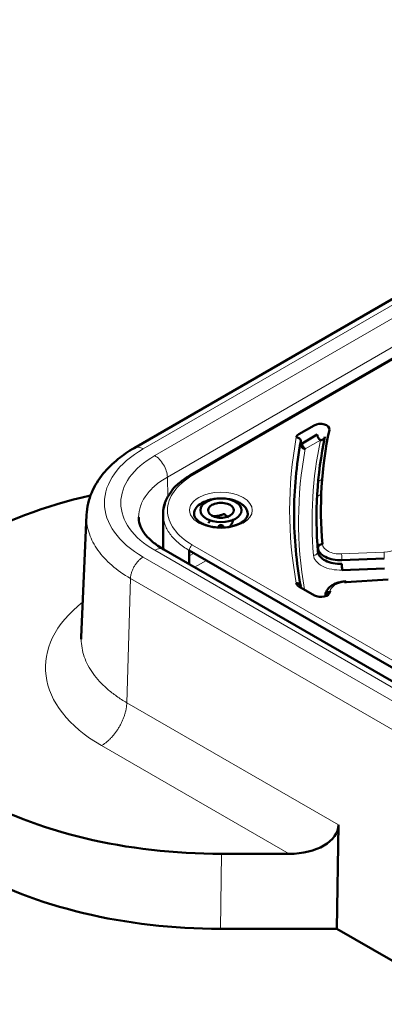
# Model space of a CAD drawing. Header units: millimetres. Extents: x 5 to 579, y 5 to 290.
# Tile 55 of 85: x 319 to 327, y 190 to 212. Entities that reach past the tile are written whole.
import ezdxf

# ---------------------------------------------------------------- set-up
doc = ezdxf.new("R2010")
doc.units = ezdxf.units.MM
doc.layers.add('1', color=7, linetype='Continuous', true_color=0xffffff)

msp = doc.modelspace()

# ---------------------------------------------------------------- linework, layer by layer
at = {"layer": '1', "color": 18, "linetype": 'Continuous', "lineweight": 50}
for p, q in [((338.26391, 211.70494), (321.69208, 202.13719)), ((331.96717, 206.73793), (322.94309, 201.52788)), ((325.37077, 202.4466), (325.71127, 202.64319)), ((325.78198, 202.43907), (325.44148, 202.24248)), ((320.62793, 200.64391), (320.51119, 197.91513)), ((322.33678, 200.66592), (322.33678, 199.88245)), ((350.28232, 183.74657), (322.35056, 199.87298)), ((322.92256, 199.54273), (322.92256, 199.84921)), ((322.92256, 199.84921), (331.94604, 194.63951)), ((326.33129, 199.63288), (327.27916, 199.67115)), ((327.28613, 199.45025), (326.33826, 199.41198)), ((325.72072, 198.84607), (325.37077, 199.04811)), ((327.36474, 199.19961), (326.41976, 199.14227)), ((326.21704, 191.39897), (326.25713, 193.71826)), ((325.15341, 193.07229), (323.64602, 193.07229)), ((323.61709, 191.39897), (326.21704, 191.39897)), ((330.59278, 188.87264), (326.21704, 191.39897))]:
    msp.add_line(p, q, dxfattribs=at)
at = {"layer": '1', "color": 18, "linetype": 'Continuous', "lineweight": 13}
for p, q in [((338.26393, 211.56967), (321.89261, 202.11768)), ((338.26362, 211.27102), (322.15108, 201.96844)), ((338.26392, 210.6296), (322.43375, 201.49004)), ((332.01675, 206.73273), (322.99327, 201.52303)), ((325.85269, 202.31659), (325.51219, 202.12)), ((322.44709, 201.04133), (322.43375, 201.49004)), ((325.89192, 201.4409), (325.80114, 201.38849)), ((325.87178, 201.10847), (325.77664, 201.05354)), ((322.99327, 199.97169), (332.01675, 194.76198)), ((321.89261, 199.70364), (349.82332, 183.57783)), ((322.15108, 199.85287), (350.0818, 183.72706)), ((323.02902, 199.788), (322.92297, 199.72678)), ((326.32431, 199.77212), (327.27218, 199.81039)), ((323.30695, 199.62767), (323.04161, 199.47447)), ((321.52742, 196.44896), (321.60994, 199.22524)), ((321.60994, 199.22524), (349.54065, 183.09943)), ((321.52742, 196.44896), (326.25713, 193.71826)), ((320.96207, 195.49216), (325.15341, 193.07229)), ((323.64602, 193.07229), (323.61709, 191.39897))]:
    msp.add_line(p, q, dxfattribs=at)
at = {"layer": '1', "color": 18, "linetype": 'Continuous', "lineweight": 50}
for centre, major_axis, ratio, start_param, end_param in [((325.85269, 202.56154), (0.2, 0), 0.57735, 6.16319238, 8.6393798), ((325.51219, 202.36495), (0.2, 0), 0.57735, 2.35619449, 3.03586831), ((351.91394, 200.58406), (26.15, 0), 0.57735, 3.02159973, 3.19191141), ((351.91394, 200.74736), (-26.05, 0), 0.57735, 6.16319238, 6.33350407), ((323.65006, 196.77894), (-8.00084, 0.0035), 0.577642, 5.08799448, 5.49804003), ((323.62967, 200.74736), (0.28868, 0), 0.57735, 2.35619449, 3.40339204), ((323.62967, 200.74736), (0.28868, 0), 0.57735, 1.30899694, 2.35619449), ((323.62967, 200.74736), (0.28868, 0), 0.57735, 0.26179939, 1.30899694), ((323.62967, 200.74736), (0.28868, 0), 0.57735, 5.49778714, 6.54498469), ((323.62967, 200.74736), (0.28868, 0), 0.57735, 3.40339204, 4.45058959), ((323.62967, 200.74736), (0.28868, 0), 0.57735, 4.45058959, 5.49778714), ((323.62967, 200.3899), (0.05, 0), 0.57735, 0, 4.09585142), ((323.62967, 200.3899), (0.05, 0), 0.57735, 5.49778714, 6.28318531), ((325.51219, 199.12976), (0.2, 0), 0.57735, 3.247317, 3.92699082), ((325.86214, 198.92772), (0.2, 0), 0.57735, 3.92699082, 6.23950549), ((323.65006, 197.69391), (8.00084, 0.0035), 0.577642, 3.92673793, 4.71163146), ((325.12548, 193.74162), (-1.13162, 0.0254), 0.591052, 1.60874764, 3.14463738), ((323.62113, 196.02059), (8.00084, 0.0035), 0.577642, 3.92673793, 4.71163146)]:
    msp.add_ellipse(centre, major_axis=major_axis, ratio=ratio, start_param=start_param, end_param=end_param, dxfattribs=at)
at = {"layer": '1', "color": 18, "linetype": 'Continuous', "lineweight": 13}
for centre, major_axis, start_param, end_param in [((351.91394, 200.74736), (-26.75, 0), 6.17746096, 6.38890965), ((323.98322, 200.91066), (-2.95658, 0), 5.49778714, 7.06858347), ((351.91394, 200.50241), (-26.55, 0), 6.17746096, 6.38293623), ((351.91394, 200.50241), (-26.25, 0), 6.16319238, 6.33350407), ((323.98322, 200.91066), (2.59104, 0), 2.35619449, 3.92699082), ((324.33678, 200.74736), (1.9, 0), 2.35619449, 3.92699082), ((323.62967, 200.74736), (-0.7, 0), 5.49778714, 8.6393798), ((323.62967, 200.74736), (-0.7, 0), 2.35619449, 5.49778714), ((326.29641, 200.0025), (-0.4, 0), 0.05031876, 1.6406095), ((327.24428, 200.04077), (-0.4, 0), 1.6406095, 3.19116153), ((326.29641, 199.75755), (-0.6, 0), 0.05031876, 1.6406095), ((326.46157, 198.91259), (-0.4, 0), 4.81710874, 6.23950549), ((326.46157, 198.66764), (-0.6, 0), 5.45056424, 5.83656716), ((323.98322, 197.23642), (-4.27255, 0), 5.64770002, 7.06858347)]:
    msp.add_ellipse(centre, major_axis=major_axis, ratio=0.57735, start_param=start_param, end_param=end_param, dxfattribs=at)
at = {"layer": '1', "color": 18, "linetype": 'Continuous', "lineweight": 50}
msp.add_ellipse((323.62967, 200.74736), major_axis=(-0.46, 0), ratio=0.57735, dxfattribs=at)
for points, degree in [([(325.41274, 202.28939), (325.41274, 202.30001), (325.40757, 202.3218), (325.38544, 202.3503), (325.35239, 202.37049), (325.32624, 202.37634), (325.3133, 202.37714)], 3), ([(325.95197, 202.39133), (325.95197, 202.38071), (325.94681, 202.3596), (325.92471, 202.334), (325.89171, 202.31813), (325.86561, 202.3157), (325.85269, 202.31659)], 3), ([(325.41274, 199.04202), (325.3632, 199.3116), (325.28877, 199.85236), (325.25153, 200.66571), (325.28877, 201.47905), (325.3632, 202.01982), (325.41274, 202.28939)], 3), ([(325.51219, 202.12), (325.49925, 202.1208), (325.4731, 202.12665), (325.44005, 202.14684), (325.41792, 202.17534), (325.41274, 202.19713), (325.41274, 202.20775)], 3), ([(322.50974, 201.14554), (322.33359, 200.92069), (322.33678, 200.66571)], 2), ([(321.7926, 200.56444), (321.79216, 200.57478), (321.79194, 200.58512), (321.79194, 200.59546)], 3), ([(324.09488, 200.48427), (324.06896, 200.46632)], 1), ([(325.89691, 199.99088), (325.88392, 199.99051), (325.85766, 199.98549), (325.82446, 199.96636), (325.80224, 199.93857), (325.79704, 199.91695), (325.79704, 199.90633)], 3), ([(325.79704, 199.90633), (325.80035, 199.86837), (325.83369, 199.79238), (325.95591, 199.69911), (326.13095, 199.64023), (326.26562, 199.63023), (326.33129, 199.63288)], 3), ([(326.33129, 199.55123), (326.26562, 199.54858), (326.13095, 199.55858), (325.95591, 199.61746), (325.83369, 199.71073), (325.80035, 199.78672), (325.79704, 199.82468)], 3), ([(326.33826, 199.41198), (326.33735, 199.41948), (326.33552, 199.43887), (326.3332, 199.47618), (326.33165, 199.51614), (326.33129, 199.54061), (326.33129, 199.55123)], 3), ([(325.3133, 199.11758), (325.32624, 199.11837), (325.35239, 199.11572), (325.38544, 199.09958), (325.40757, 199.0738), (325.41274, 199.05264), (325.41274, 199.04202)], 3), ([(326.41975, 199.14227), (326.4184, 199.14974), (326.41565, 199.16059), (326.41217, 199.1615), (326.40985, 199.14714), (326.4093, 199.12866), (326.4093, 199.11804)], 3), ([(325.96204, 198.84355), (325.96204, 198.85417), (325.96724, 198.87551), (325.98948, 198.90209), (326.02268, 198.91942), (326.04895, 198.923), (326.06195, 198.92268)], 3), ([(325.97064, 198.88557), (325.96599, 198.87168), (325.96311, 198.85761), (325.96204, 198.84355)], 3), ([(320.51123, 197.91598), (320.51053, 197.8996), (320.51019, 197.88321), (320.51019, 197.86682)], 3)]:
    msp.add_open_spline(points, degree=degree, dxfattribs=at)
for points, knots in [([(325.85269, 202.31659), (325.84806, 202.31927), (325.84344, 202.32246), (325.83436, 202.32979), (325.82991, 202.33392), (325.82136, 202.34295), (325.81726, 202.34785), (325.80956, 202.35823), (325.80597, 202.36371), (325.79942, 202.37504), (325.79647, 202.3809), (325.79133, 202.39275), (325.78914, 202.39876), (325.78559, 202.41067), (325.78424, 202.41659), (325.78244, 202.42812), (325.78198, 202.43372), (325.78198, 202.43907)], [0, 0, 0, 0, 0.125, 0.125, 0.25, 0.25, 0.375, 0.375, 0.5, 0.5, 0.625, 0.625, 0.75, 0.75, 0.875, 0.875, 1, 1, 1, 1]), ([(321.69259, 202.13748), (321.56227, 202.0624), (321.30578, 201.88777), (320.96898, 201.55833), (320.70949, 201.13499), (320.63682, 200.8179), (320.62793, 200.64363)], [0, 0, 0, 0, 0.20398342, 0.43848743, 0.70392308, 1, 1, 1, 1]), ([(325.44148, 202.24248), (325.44148, 202.23713), (325.44193, 202.23153), (325.44374, 202.22), (325.44509, 202.21408), (325.44863, 202.20216), (325.45082, 202.19616), (325.45596, 202.18431), (325.45891, 202.17845), (325.46546, 202.16712), (325.46905, 202.16164), (325.47675, 202.15125), (325.48085, 202.14635), (325.4894, 202.13733), (325.49385, 202.1332), (325.50293, 202.12587), (325.50756, 202.12267), (325.51219, 202.12)], [0, 0, 0, 0, 0.125, 0.125, 0.25, 0.25, 0.375, 0.375, 0.5, 0.5, 0.625, 0.625, 0.75, 0.75, 0.875, 0.875, 1, 1, 1, 1]), ([(322.94327, 201.52798), (322.86648, 201.48366), (322.71866, 201.38028), (322.57017, 201.24949), (322.51864, 201.16229), (322.50974, 201.14554)], [0, 0, 0, 0, 0.41172171, 0.88901619, 1, 1, 1, 1]), ([(322.33678, 200.66571), (322.33678, 200.7035), (322.33999, 200.74128), (322.35282, 200.81649), (322.36244, 200.85392), (322.3776, 200.89792), (322.3801, 200.90485), (322.38271, 200.91176)], [0, 0, 0, 0, 0.45719511, 0.45719511, 0.91439022, 0.91439022, 1, 1, 1, 1]), ([(323.02967, 200.66545), (323.02967, 200.66554), (323.02966, 200.6883), (323.03743, 200.73374), (323.083, 200.82066), (323.1498, 200.87855), (323.20541, 200.91066)], [0, 0, 0, 0, 0.00093263, 0.25130227, 0.50167191, 1, 1, 1, 1]), ([(323.20541, 200.91066), (323.26101, 200.94276), (323.36025, 200.98092), (323.47176, 201.00063), (323.50902, 201.00504)], [0, 0, 0, 0, 0.67259986, 1, 1, 1, 1]), ([(323.80258, 200.99742), (323.8218, 200.99408), (323.87777, 200.98256), (323.96516, 200.95559), (324.05667, 200.91224), (324.13177, 200.8594), (324.18757, 200.79913), (324.22193, 200.73373), (324.22967, 200.68836), (324.22967, 200.66567), (324.22967, 200.66565)], [0, 0, 0, 0, 0.07849559, 0.23205641, 0.38561722, 0.53917804, 0.69273885, 0.84629967, 0.99986048, 1, 1, 1, 1]), ([(324.06896, 200.46632), (324.06267, 200.46151), (324.0184, 200.43047), (323.88273, 200.38576), (323.67495, 200.35451), (323.44717, 200.36861), (323.27548, 200.4179), (323.16239, 200.47629), (323.09009, 200.53216), (323.04099, 200.5975), (323.02941, 200.64222), (323.02967, 200.66569)], [0, 0, 0, 0, 0.02344462, 0.15672155, 0.30639305, 0.45890334, 0.61048819, 0.69296326, 0.78551473, 0.88779387, 1, 1, 1, 1]), ([(323.70438, 200.6634), (323.68159, 200.65431), (323.65861, 200.64616), (323.62372, 200.636), (323.61202, 200.63296), (323.59435, 200.62898), (323.58844, 200.62775), (323.57658, 200.62549), (323.57063, 200.62447), (323.55285, 200.62173), (323.54107, 200.62034), (323.51764, 200.61838), (323.506, 200.61782), (323.47124, 200.6172), (323.44831, 200.61823), (323.42555, 200.62026)], [0, 0, 0, 0, 0.25, 0.25, 0.375, 0.375, 0.4375, 0.4375, 0.5, 0.5, 0.625, 0.625, 0.75, 0.75, 1, 1, 1, 1]), ([(323.79808, 200.5912), (323.79227, 200.59474), (323.78647, 200.59846), (323.77211, 200.60813), (323.76356, 200.61429), (323.75077, 200.62406), (323.74651, 200.6274), (323.738, 200.63425), (323.73375, 200.63776), (323.72105, 200.64847), (323.71268, 200.65584), (323.70438, 200.6634)], [0, 0, 0, 0, 0.18370123, 0.18370123, 0.45580082, 0.45580082, 0.59185062, 0.59185062, 0.72790041, 0.72790041, 1, 1, 1, 1]), ([(324.22967, 200.66571), (324.23004, 200.64075), (324.21646, 200.59603), (324.17162, 200.53362), (324.12107, 200.49923), (324.09488, 200.48427)], [0, 0, 0, 0, 0.41386664, 0.74142197, 1, 1, 1, 1]), ([(322.3511, 199.87267), (322.26053, 199.92517), (322.10247, 200.03292), (321.92879, 200.20629), (321.82224, 200.384), (321.79529, 200.50371), (321.79262, 200.56401)], [0, 0, 0, 0, 0.25546554, 0.50639493, 0.75410199, 1, 1, 1, 1]), ([(323.39013, 200.52577), (323.38946, 200.52429), (323.38879, 200.52282), (323.38494, 200.51454), (323.38178, 200.50818), (323.37551, 200.49632), (323.37239, 200.49083), (323.36308, 200.47552), (323.35693, 200.46686), (323.35083, 200.45927)], [0, 0, 0, 0, 0.05005047, 0.05005047, 0.28753785, 0.28753785, 0.52502523, 0.52502523, 1, 1, 1, 1]), ([(323.83379, 200.38456), (323.8399, 200.39216), (323.84606, 200.40084), (323.85541, 200.41621), (323.85854, 200.42174), (323.86328, 200.43069), (323.86486, 200.43379), (323.86804, 200.44021), (323.86964, 200.44355), (323.8744, 200.45382), (323.87756, 200.46106), (323.88383, 200.47625), (323.88695, 200.48421), (323.89627, 200.50903), (323.90241, 200.52685), (323.90851, 200.54555)], [0, 0, 0, 0, 0.25, 0.25, 0.375, 0.375, 0.4375, 0.4375, 0.5, 0.5, 0.625, 0.625, 0.75, 0.75, 1, 1, 1, 1]), ([(326.4137, 199.16043), (326.37992, 199.15833), (326.31552, 199.15011), (326.19748, 199.11865), (326.07901, 199.05751), (325.99188, 198.96334), (325.96882, 198.89557), (325.96449, 198.86141)], [0, 0, 0, 0, 0.14647066, 0.28773858, 0.55092907, 0.78924309, 1, 1, 1, 1]), ([(325.99699, 198.85601), (325.99826, 198.85785), (326.02005, 198.8886), (326.05107, 198.91702), (326.0868, 198.94039)], [0, 0, 0, 0, 0.05976018, 1, 1, 1, 1])]:
    msp.add_open_spline(points, degree=3, knots=knots, dxfattribs=at)
at = {"layer": '1', "color": 18, "linetype": 'Continuous', "lineweight": 13}
for points, knots in [([(321.6927, 202.13754), (321.69383, 202.1382), (321.69498, 202.13883), (321.70915, 202.14645), (321.72338, 202.15131), (321.75374, 202.15654), (321.76987, 202.15693), (321.80343, 202.15321), (321.82087, 202.14911), (321.8564, 202.13656), (321.8745, 202.12813), (321.89261, 202.11768)], [0, 0, 0, 0, 0.02161617, 0.02161617, 0.26621213, 0.26621213, 0.51080808, 0.51080808, 0.75540404, 0.75540404, 1, 1, 1, 1]), ([(320.70742, 201.01738), (320.70178, 201.00279), (320.65107, 200.86406), (320.60526, 200.59546), (320.67015, 200.21498), (320.86241, 199.8491), (321.17443, 199.51201), (321.45485, 199.31477), (321.60993, 199.22524)], [0, 0, 0, 0, 0.02303202, 0.21842562, 0.41381921, 0.60921281, 0.8046064, 1, 1, 1, 1]), ([(322.92256, 199.84921), (322.87628, 199.87593), (322.83228, 199.90396), (322.74924, 199.96238), (322.7102, 199.99277), (322.63748, 200.05561), (322.60379, 200.08806), (322.54208, 200.15471), (322.51406, 200.18891), (322.46397, 200.25873), (322.4419, 200.29436), (322.4039, 200.36668), (322.38798, 200.40338), (322.36244, 200.4775), (322.35282, 200.51492), (322.33999, 200.59013), (322.33678, 200.62792), (322.33678, 200.66571)], [0, 0, 0, 0, 0.125, 0.125, 0.25, 0.25, 0.375, 0.375, 0.5, 0.5, 0.625, 0.625, 0.75, 0.75, 0.875, 0.875, 1, 1, 1, 1]), ([(324.12465, 200.46158), (324.11545, 200.46689), (324.09685, 200.47338), (324.0797, 200.47002), (324.07221, 200.46502), (324.07107, 200.46415)], [0, 0, 0, 0, 0.45671224, 0.91342449, 1, 1, 1, 1]), ([(321.89261, 199.70364), (321.8745, 199.69319), (321.8564, 199.68073), (321.82087, 199.65223), (321.80343, 199.6362), (321.76987, 199.60116), (321.75374, 199.58216), (321.72338, 199.54186), (321.70915, 199.52057), (321.68311, 199.4765), (321.6713, 199.45372), (321.65053, 199.40749), (321.64158, 199.38404), (321.62685, 199.33735), (321.62108, 199.31411), (321.61294, 199.26868), (321.61057, 199.24649), (321.60993, 199.22524)], [0, 0, 0, 0, 0.125, 0.125, 0.25, 0.25, 0.375, 0.375, 0.5, 0.5, 0.625, 0.625, 0.75, 0.75, 0.875, 0.875, 1, 1, 1, 1]), ([(322.15108, 199.85287), (322.18706, 199.87364), (322.25977, 199.89938), (322.3229, 199.8884), (322.34984, 199.8734), (322.35097, 199.87275)], [0, 0, 0, 0, 0.48923679, 0.97847358, 1, 1, 1, 1]), ([(327.27916, 199.67115), (327.27916, 199.67649), (327.27911, 199.68221), (327.27894, 199.69416), (327.2788, 199.7004), (327.27845, 199.71316), (327.27824, 199.71968), (327.27773, 199.73275), (327.27744, 199.73931), (327.27679, 199.75219), (327.27644, 199.75853), (327.27568, 199.77074), (327.27527, 199.77661), (327.27443, 199.78766), (327.27399, 199.79285), (327.2731, 199.80233), (327.27264, 199.80662), (327.27218, 199.81039)], [0, 0, 0, 0, 0.125, 0.125, 0.25, 0.25, 0.375, 0.375, 0.5, 0.5, 0.625, 0.625, 0.75, 0.75, 0.875, 0.875, 1, 1, 1, 1]), ([(320.51019, 197.86682), (320.51019, 197.8012), (320.51577, 197.73559), (320.53805, 197.60498), (320.55475, 197.53999), (320.59909, 197.41128), (320.62674, 197.34755), (320.69273, 197.22196), (320.73106, 197.16011), (320.81805, 197.03886), (320.8667, 196.97947), (320.97385, 196.86373), (321.03235, 196.80738), (321.15864, 196.69826), (321.22643, 196.64549), (321.37063, 196.54404), (321.44705, 196.49536), (321.52741, 196.44896)], [0, 0, 0, 0, 0.125, 0.125, 0.25, 0.25, 0.375, 0.375, 0.5, 0.5, 0.625, 0.625, 0.75, 0.75, 0.875, 0.875, 1, 1, 1, 1])]:
    msp.add_open_spline(points, degree=3, knots=knots, dxfattribs=at)
for points in [[(322.43375, 201.49004), (322.4325, 201.53229), (322.4159, 201.62521), (322.35242, 201.76635), (322.25977, 201.88945), (322.18706, 201.94767), (322.15108, 201.96844)], [(321.79194, 200.59546), (321.79194, 200.67826), (321.82019, 200.84386), (321.94571, 201.08274), (322.14942, 201.30282), (322.3325, 201.43159), (322.43375, 201.49004)], [(322.99327, 201.52303), (322.98408, 201.52834), (322.96548, 201.53483), (322.94981, 201.53176), (322.94327, 201.52798)], [(321.80143, 200.47788), (321.79678, 200.50667), (321.79383, 200.53554), (321.7926, 200.56444)], [(322.92256, 199.84921), (322.92256, 199.85983), (322.92624, 199.88343), (322.94198, 199.91965), (322.96548, 199.95139), (322.98408, 199.96638), (322.99327, 199.97169)], [(325.79704, 199.82468), (325.79704, 199.81406), (325.79184, 199.79244), (325.76962, 199.76465), (325.73642, 199.74552), (325.71016, 199.74051), (325.69717, 199.74013)], [(326.33129, 199.63288), (326.33129, 199.6435), (326.33092, 199.66797), (326.32937, 199.70792), (326.32705, 199.74524), (326.32522, 199.76463), (326.32431, 199.77212)], [(321.52741, 196.44896), (321.52678, 196.42771), (321.52378, 196.38427), (321.51411, 196.31691), (321.49935, 196.24797), (321.47965, 196.17809), (321.45518, 196.10791), (321.42617, 196.03807), (321.39289, 195.96922), (321.35564, 195.90199), (321.31476, 195.837), (321.27064, 195.77485), (321.22368, 195.71611), (321.17431, 195.66133), (321.12298, 195.611), (321.07018, 195.56559), (321.01638, 195.52552), (320.98017, 195.50261), (320.96207, 195.49216)]]:
    msp.add_open_spline(points, degree=3, dxfattribs=at)

doc.saveas('drawing.dxf')
